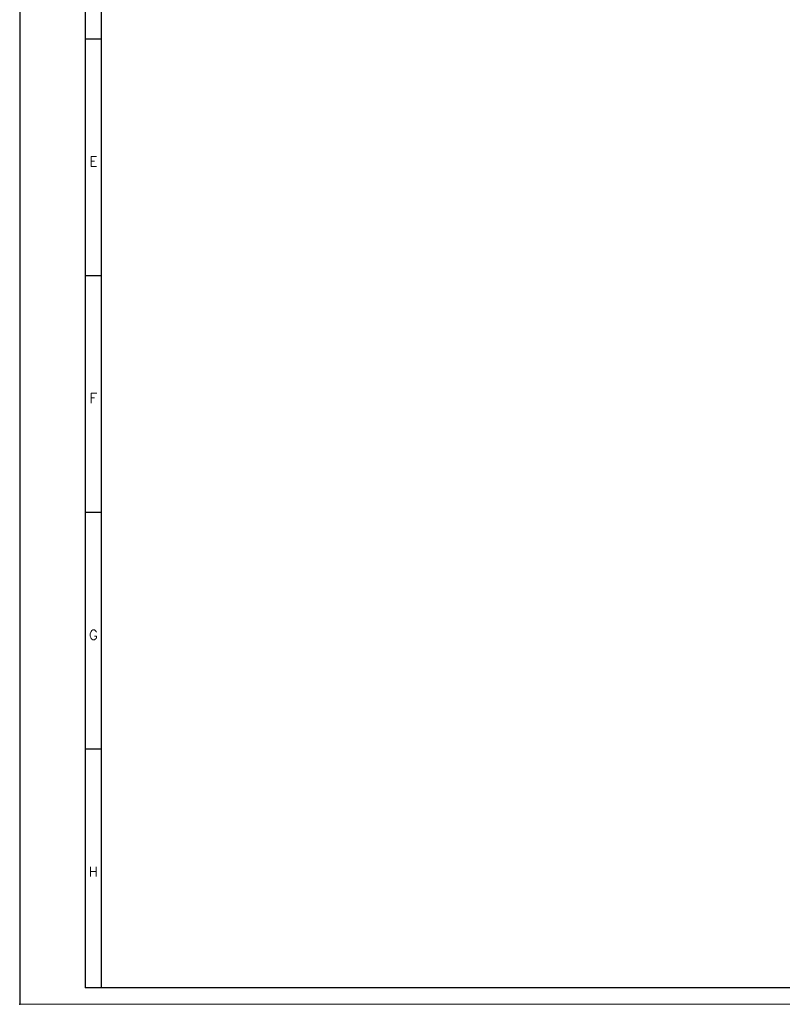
# Model space of a CAD drawing. Header units: millimetres. Extents: x 0 to 841, y 0 to 594.
# Tile 1 of 22: x 0 to 233, y 0 to 301. Entities that reach past the tile are written whole.
import ezdxf

# ---------------------------------------------------------------- set-up
doc = ezdxf.new("R2010")
doc.units = ezdxf.units.MM
doc.header["$PDSIZE"] = -1
doc.layers.add('FORMATO', color=7, linetype='Continuous')
doc.styles.add('SLDTEXTSTYLE0', font='ROMANS')

msp = doc.modelspace()

# ---------------------------------------------------------------- linework, layer by layer
at = {"layer": 'FORMATO'}
for p, q in [((0, 594), (0, 0)), ((20, 584), (20, 5)), ((25, 5), (25, 584)), ((25, 294.8), (20, 294.8)), ((25, 222.5), (20, 222.5)), ((25, 150.2), (20, 150.2)), ((25, 77.9), (20, 77.9)), ((25, 5), (20, 5)), ((836.06, 5), (24.953, 5))]:
    msp.add_line(p, q, dxfattribs=at)
at = {"layer": 'FORMATO', "lineweight": 18}
msp.add_line((0, 0), (841, 0), dxfattribs=at)
at = {"layer": 'FORMATO', "color": 7}
msp.add_point((0, 0), dxfattribs=at)

# ---------------------------------------------------------------- texts
at = {"layer": 'FORMATO', "char_height": 3, "attachment_point": 2, "style": 'SLDTEXTSTYLE0'}
for s, insert in [('E', (22.508, 258.938)), ('F', (22.484, 186.638)), ('G', (22.503, 114.338)), ('H', (22.478, 42.038))]:
    msp.add_mtext(s, dxfattribs=dict(at, insert=insert))

doc.saveas('drawing.dxf')
